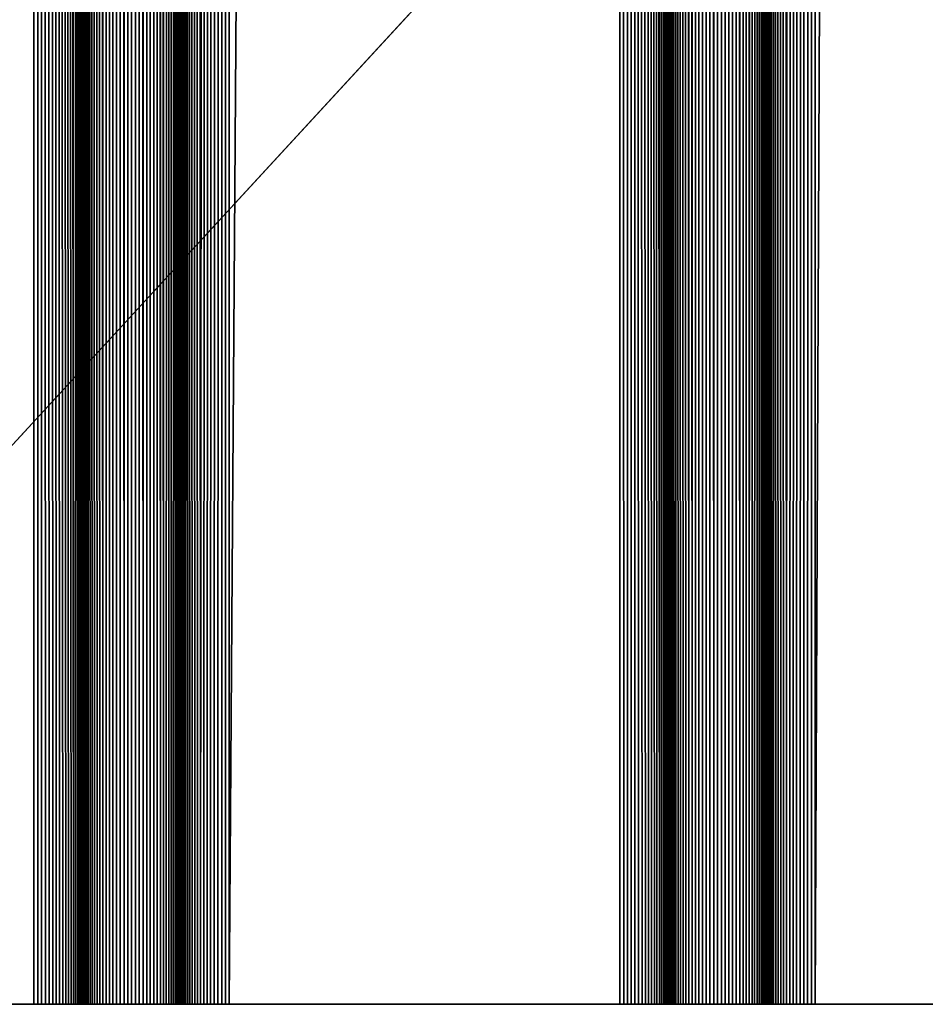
# Model space of a CAD drawing. Extents: x -302 to 302, y -900 to 900.
# Tile 2 of 256: x -293 to -280, y -900 to -885. Entities that reach past the tile are written whole.
import ezdxf

# ---------------------------------------------------------------- set-up
doc = ezdxf.new("R2010")
doc.units = 0
doc.header["$LTSCALE"] = 81.481481
for name, color, linetype in [('363', 7, 'CONTINUOUS'), ('455', 7, 'CONTINUOUS'), ('456', 7, 'CONTINUOUS'), ('457', 7, 'CONTINUOUS'), ('458', 7, 'CONTINUOUS'), ('459', 7, 'CONTINUOUS'), ('460', 7, 'CONTINUOUS'), ('461', 7, 'CONTINUOUS'), ('462', 7, 'CONTINUOUS'), ('463', 7, 'CONTINUOUS'), ('464', 7, 'CONTINUOUS'), ('465', 7, 'CONTINUOUS'), ('466', 7, 'CONTINUOUS'), ('467', 7, 'CONTINUOUS'), ('475', 7, 'CONTINUOUS')]:
    doc.layers.add(name, color=color, linetype=linetype)

msp = doc.modelspace()

# ---------------------------------------------------------------- linework, layer by layer
at = {"layer": '363', "color": 7, "linetype": 'CONTINUOUS'}
for points in [[(-301.5, -900), (-301.5, 900), (-283.085, -880), (-301.5, -900)], [(-151.5, -900), (-301.5, -900), (-283.085, -880), (-151.5, -900)], [(-257, -883), (-151.5, -900), (-283.085, -880), (-257, -883)]]:
    msp.add_3dface(points, dxfattribs=at)
at = {"layer": '455', "color": 7, "linetype": 'CONTINUOUS'}
for points in [[(-281.25, -900, 1.9), (-277.25, -900, 1.9), (-277.25, 0, 1.9), (-281.25, -900, 1.9)], [(-281.25, -900, 1.9), (-277.25, 0, 1.9), (-281.25, 0, 1.9), (-281.25, -900, 1.9)]]:
    msp.add_3dface(points, dxfattribs=at)
at = {"layer": '456', "color": 7, "linetype": 'CONTINUOUS'}
for points in [[(-282, -900, 2.65), (-281.998, -900, 2.591), (-282, 0, 2.65), (-282, -900, 2.65)], [(-281.991, -900, 2.533), (-281.979, -900, 2.475), (-282, 0, 2.65), (-281.991, -900, 2.533)], [(-281.998, -900, 2.591), (-281.991, -900, 2.533), (-282, 0, 2.65), (-281.998, -900, 2.591)], [(-281.979, -900, 2.475), (-281.963, -900, 2.418), (-282, 0, 2.65), (-281.979, -900, 2.475)], [(-281.963, -900, 2.418), (-281.943, -900, 2.363), (-282, 0, 2.65), (-281.963, -900, 2.418)], [(-281.943, -900, 2.363), (-281.918, -900, 2.31), (-282, 0, 2.65), (-281.943, -900, 2.363)], [(-281.918, -900, 2.31), (-281.889, -900, 2.258), (-282, 0, 2.65), (-281.918, -900, 2.31)], [(-281.889, -900, 2.258), (-281.857, -900, 2.209), (-282, 0, 2.65), (-281.889, -900, 2.258)], [(-281.857, -900, 2.209), (-281.82, -900, 2.163), (-282, 0, 2.65), (-281.857, -900, 2.209)], [(-281.82, -900, 2.163), (-281.78, -900, 2.12), (-282, 0, 2.65), (-281.82, -900, 2.163)], [(-281.78, -900, 2.12), (-281.737, -900, 2.08), (-282, 0, 2.65), (-281.78, -900, 2.12)], [(-281.737, -900, 2.08), (-281.691, -900, 2.043), (-282, 0, 2.65), (-281.737, -900, 2.08)], [(-281.691, -900, 2.043), (-281.25, 0, 1.9), (-282, 0, 2.65), (-281.691, -900, 2.043)], [(-281.642, -900, 2.011), (-281.25, 0, 1.9), (-281.691, -900, 2.043), (-281.642, -900, 2.011)], [(-281.59, -900, 1.982), (-281.25, 0, 1.9), (-281.642, -900, 2.011), (-281.59, -900, 1.982)], [(-281.537, -900, 1.957), (-281.25, 0, 1.9), (-281.59, -900, 1.982), (-281.537, -900, 1.957)], [(-281.482, -900, 1.937), (-281.25, 0, 1.9), (-281.537, -900, 1.957), (-281.482, -900, 1.937)], [(-281.425, -900, 1.921), (-281.25, 0, 1.9), (-281.482, -900, 1.937), (-281.425, -900, 1.921)], [(-281.367, -900, 1.909), (-281.25, 0, 1.9), (-281.425, -900, 1.921), (-281.367, -900, 1.909)], [(-281.309, -900, 1.902), (-281.25, 0, 1.9), (-281.367, -900, 1.909), (-281.309, -900, 1.902)], [(-281.25, -900, 1.9), (-281.25, 0, 1.9), (-281.309, -900, 1.902), (-281.25, -900, 1.9)]]:
    msp.add_3dface(points, dxfattribs=at)
at = {"layer": '457', "color": 7, "linetype": 'CONTINUOUS'}
for points in [[(-282, -900, 6.15), (-282, -900, 2.65), (-282, 0, 2.65), (-282, -900, 6.15)], [(-282, -900, 6.15), (-282, 0, 2.65), (-282, 0, 6.15), (-282, -900, 6.15)]]:
    msp.add_3dface(points, dxfattribs=at)
at = {"layer": '458', "color": 7, "linetype": 'CONTINUOUS'}
for points in [[(-283.237, 900, 6.72), (-283.5, 0, 6.15), (-283.191, -900, 6.757), (-283.237, 900, 6.72)], [(-283.191, -900, 6.757), (-283.191, 900, 6.757), (-283.237, 900, 6.72), (-283.191, -900, 6.757)], [(-283.191, -900, 6.757), (-283.142, -900, 6.789), (-283.191, 900, 6.757), (-283.191, -900, 6.757)], [(-283.142, -900, 6.789), (-283.142, 900, 6.789), (-283.191, 900, 6.757), (-283.142, -900, 6.789)], [(-283.142, -900, 6.789), (-283.09, -900, 6.818), (-283.142, 900, 6.789), (-283.142, -900, 6.789)], [(-283.09, -900, 6.818), (-283.09, 900, 6.818), (-283.142, 900, 6.789), (-283.09, -900, 6.818)], [(-283.09, -900, 6.818), (-283.037, -900, 6.843), (-283.09, 900, 6.818), (-283.09, -900, 6.818)], [(-283.037, -900, 6.843), (-283.037, 900, 6.843), (-283.09, 900, 6.818), (-283.037, -900, 6.843)], [(-283.037, -900, 6.843), (-282.982, -900, 6.863), (-283.037, 900, 6.843), (-283.037, -900, 6.843)], [(-282.982, -900, 6.863), (-282.982, 900, 6.863), (-283.037, 900, 6.843), (-282.982, -900, 6.863)], [(-282.982, -900, 6.863), (-282.925, -900, 6.879), (-282.982, 900, 6.863), (-282.982, -900, 6.863)], [(-282.925, -900, 6.879), (-282.925, 900, 6.879), (-282.982, 900, 6.863), (-282.925, -900, 6.879)], [(-282.925, -900, 6.879), (-282.867, -900, 6.891), (-282.925, 900, 6.879), (-282.925, -900, 6.879)], [(-282.867, -900, 6.891), (-282.867, 900, 6.891), (-282.925, 900, 6.879), (-282.867, -900, 6.891)], [(-282.867, -900, 6.891), (-282.809, -900, 6.898), (-282.867, 900, 6.891), (-282.867, -900, 6.891)], [(-282.809, -900, 6.898), (-282.809, 900, 6.898), (-282.867, 900, 6.891), (-282.809, -900, 6.898)], [(-282.809, -900, 6.898), (-282.75, -900, 6.9), (-282.809, 900, 6.898), (-282.809, -900, 6.898)], [(-282.75, -900, 6.9), (-282.75, 900, 6.9), (-282.809, 900, 6.898), (-282.75, -900, 6.9)], [(-282.75, -900, 6.9), (-282.691, -900, 6.898), (-282.75, 900, 6.9), (-282.75, -900, 6.9)], [(-282.691, -900, 6.898), (-282.691, 900, 6.898), (-282.75, 900, 6.9), (-282.691, -900, 6.898)], [(-282.691, -900, 6.898), (-282.633, -900, 6.891), (-282.691, 900, 6.898), (-282.691, -900, 6.898)], [(-282.633, -900, 6.891), (-282.633, 900, 6.891), (-282.691, 900, 6.898), (-282.633, -900, 6.891)], [(-282.633, -900, 6.891), (-282.575, -900, 6.879), (-282.633, 900, 6.891), (-282.633, -900, 6.891)], [(-282.575, -900, 6.879), (-282.575, 900, 6.879), (-282.633, 900, 6.891), (-282.575, -900, 6.879)], [(-282.575, -900, 6.879), (-282.518, -900, 6.863), (-282.575, 900, 6.879), (-282.575, -900, 6.879)], [(-282.518, -900, 6.863), (-282.518, 900, 6.863), (-282.575, 900, 6.879), (-282.518, -900, 6.863)], [(-282.518, -900, 6.863), (-282.463, -900, 6.843), (-282.518, 900, 6.863), (-282.518, -900, 6.863)], [(-282.463, -900, 6.843), (-282.463, 900, 6.843), (-282.518, 900, 6.863), (-282.463, -900, 6.843)], [(-282.463, -900, 6.843), (-282.41, -900, 6.818), (-282.463, 900, 6.843), (-282.463, -900, 6.843)], [(-282.41, -900, 6.818), (-282.41, 900, 6.818), (-282.463, 900, 6.843), (-282.41, -900, 6.818)], [(-282.41, -900, 6.818), (-282.358, -900, 6.789), (-282.41, 900, 6.818), (-282.41, -900, 6.818)], [(-282.358, -900, 6.789), (-282.358, 900, 6.789), (-282.41, 900, 6.818), (-282.358, -900, 6.789)], [(-282.358, -900, 6.789), (-282.309, -900, 6.757), (-282.358, 900, 6.789), (-282.358, -900, 6.789)], [(-282.309, -900, 6.757), (-282.309, 900, 6.757), (-282.358, 900, 6.789), (-282.309, -900, 6.757)], [(-282.309, -900, 6.757), (-282.263, -900, 6.72), (-282.309, 900, 6.757), (-282.309, -900, 6.757)], [(-282.263, -900, 6.72), (-282, 0, 6.15), (-282.309, 900, 6.757), (-282.263, -900, 6.72)], [(-283.5, -900, 6.15), (-283.498, -900, 6.209), (-283.5, 0, 6.15), (-283.5, -900, 6.15)], [(-283.491, -900, 6.267), (-283.479, -900, 6.325), (-283.5, 0, 6.15), (-283.491, -900, 6.267)], [(-283.498, -900, 6.209), (-283.491, -900, 6.267), (-283.5, 0, 6.15), (-283.498, -900, 6.209)], [(-283.479, -900, 6.325), (-283.463, -900, 6.382), (-283.5, 0, 6.15), (-283.479, -900, 6.325)], [(-283.463, -900, 6.382), (-283.443, -900, 6.437), (-283.5, 0, 6.15), (-283.463, -900, 6.382)], [(-283.443, -900, 6.437), (-283.418, -900, 6.49), (-283.5, 0, 6.15), (-283.443, -900, 6.437)], [(-283.418, -900, 6.49), (-283.389, -900, 6.542), (-283.5, 0, 6.15), (-283.418, -900, 6.49)], [(-283.389, -900, 6.542), (-283.357, -900, 6.591), (-283.5, 0, 6.15), (-283.389, -900, 6.542)], [(-283.357, -900, 6.591), (-283.32, -900, 6.637), (-283.5, 0, 6.15), (-283.357, -900, 6.591)], [(-283.32, -900, 6.637), (-283.28, -900, 6.68), (-283.5, 0, 6.15), (-283.32, -900, 6.637)], [(-283.28, -900, 6.68), (-283.237, -900, 6.72), (-283.5, 0, 6.15), (-283.28, -900, 6.68)], [(-283.237, -900, 6.72), (-283.191, -900, 6.757), (-283.5, 0, 6.15), (-283.237, -900, 6.72)], [(-282.22, -900, 6.68), (-282, 0, 6.15), (-282.263, -900, 6.72), (-282.22, -900, 6.68)], [(-282.18, -900, 6.637), (-282, 0, 6.15), (-282.22, -900, 6.68), (-282.18, -900, 6.637)], [(-282.143, -900, 6.591), (-282, 0, 6.15), (-282.18, -900, 6.637), (-282.143, -900, 6.591)], [(-282.111, -900, 6.542), (-282, 0, 6.15), (-282.143, -900, 6.591), (-282.111, -900, 6.542)], [(-282.082, -900, 6.49), (-282, 0, 6.15), (-282.111, -900, 6.542), (-282.082, -900, 6.49)], [(-282.057, -900, 6.437), (-282, 0, 6.15), (-282.082, -900, 6.49), (-282.057, -900, 6.437)], [(-282.037, -900, 6.382), (-282, 0, 6.15), (-282.057, -900, 6.437), (-282.037, -900, 6.382)], [(-282.021, -900, 6.325), (-282, 0, 6.15), (-282.037, -900, 6.382), (-282.021, -900, 6.325)], [(-282.009, -900, 6.267), (-282, 0, 6.15), (-282.021, -900, 6.325), (-282.009, -900, 6.267)], [(-282.002, -900, 6.209), (-282, 0, 6.15), (-282.009, -900, 6.267), (-282.002, -900, 6.209)], [(-282, -900, 6.15), (-282, 0, 6.15), (-282.002, -900, 6.209), (-282, -900, 6.15)]]:
    msp.add_3dface(points, dxfattribs=at)
at = {"layer": '459', "color": 7, "linetype": 'CONTINUOUS'}
for points in [[(-283.5, -900, 2.65), (-283.5, -900, 6.15), (-283.5, 0, 6.15), (-283.5, -900, 2.65)], [(-283.5, -900, 2.65), (-283.5, 0, 6.15), (-283.5, 0, 2.65), (-283.5, -900, 2.65)]]:
    msp.add_3dface(points, dxfattribs=at)
at = {"layer": '460', "color": 7, "linetype": 'CONTINUOUS'}
for points in [[(-284.25, -900, 1.9), (-284.191, -900, 1.902), (-284.25, 0, 1.9), (-284.25, -900, 1.9)], [(-284.133, -900, 1.909), (-284.075, -900, 1.921), (-284.25, 0, 1.9), (-284.133, -900, 1.909)], [(-284.191, -900, 1.902), (-284.133, -900, 1.909), (-284.25, 0, 1.9), (-284.191, -900, 1.902)], [(-284.075, -900, 1.921), (-284.018, -900, 1.937), (-284.25, 0, 1.9), (-284.075, -900, 1.921)], [(-284.018, -900, 1.937), (-283.963, -900, 1.957), (-284.25, 0, 1.9), (-284.018, -900, 1.937)], [(-283.963, -900, 1.957), (-283.91, -900, 1.982), (-284.25, 0, 1.9), (-283.963, -900, 1.957)], [(-283.91, -900, 1.982), (-283.858, -900, 2.011), (-284.25, 0, 1.9), (-283.91, -900, 1.982)], [(-283.858, -900, 2.011), (-283.809, -900, 2.043), (-284.25, 0, 1.9), (-283.858, -900, 2.011)], [(-283.809, -900, 2.043), (-283.763, -900, 2.08), (-284.25, 0, 1.9), (-283.809, -900, 2.043)], [(-283.763, -900, 2.08), (-283.72, -900, 2.12), (-284.25, 0, 1.9), (-283.763, -900, 2.08)], [(-283.72, -900, 2.12), (-283.68, -900, 2.163), (-284.25, 0, 1.9), (-283.72, -900, 2.12)], [(-283.68, -900, 2.163), (-283.643, -900, 2.209), (-284.25, 0, 1.9), (-283.68, -900, 2.163)], [(-283.643, -900, 2.209), (-283.5, 0, 2.65), (-284.25, 0, 1.9), (-283.643, -900, 2.209)], [(-283.611, -900, 2.258), (-283.5, 0, 2.65), (-283.643, -900, 2.209), (-283.611, -900, 2.258)], [(-283.582, -900, 2.31), (-283.5, 0, 2.65), (-283.611, -900, 2.258), (-283.582, -900, 2.31)], [(-283.557, -900, 2.363), (-283.5, 0, 2.65), (-283.582, -900, 2.31), (-283.557, -900, 2.363)], [(-283.537, -900, 2.418), (-283.5, 0, 2.65), (-283.557, -900, 2.363), (-283.537, -900, 2.418)], [(-283.521, -900, 2.475), (-283.5, 0, 2.65), (-283.537, -900, 2.418), (-283.521, -900, 2.475)], [(-283.509, -900, 2.533), (-283.5, 0, 2.65), (-283.521, -900, 2.475), (-283.509, -900, 2.533)], [(-283.502, -900, 2.591), (-283.5, 0, 2.65), (-283.509, -900, 2.533), (-283.502, -900, 2.591)], [(-283.5, -900, 2.65), (-283.5, 0, 2.65), (-283.502, -900, 2.591), (-283.5, -900, 2.65)]]:
    msp.add_3dface(points, dxfattribs=at)
at = {"layer": '461', "color": 7, "linetype": 'CONTINUOUS'}
for points in [[(-290.25, -900, 1.9), (-284.25, -900, 1.9), (-284.25, 0, 1.9), (-290.25, -900, 1.9)], [(-290.25, -900, 1.9), (-284.25, 0, 1.9), (-290.25, 0, 1.9), (-290.25, -900, 1.9)]]:
    msp.add_3dface(points, dxfattribs=at)
at = {"layer": '462', "color": 7, "linetype": 'CONTINUOUS'}
for points in [[(-291, -900, 2.65), (-290.998, -900, 2.591), (-291, 0, 2.65), (-291, -900, 2.65)], [(-290.991, -900, 2.533), (-290.979, -900, 2.475), (-291, 0, 2.65), (-290.991, -900, 2.533)], [(-290.998, -900, 2.591), (-290.991, -900, 2.533), (-291, 0, 2.65), (-290.998, -900, 2.591)], [(-290.979, -900, 2.475), (-290.963, -900, 2.418), (-291, 0, 2.65), (-290.979, -900, 2.475)], [(-290.963, -900, 2.418), (-290.943, -900, 2.363), (-291, 0, 2.65), (-290.963, -900, 2.418)], [(-290.943, -900, 2.363), (-290.918, -900, 2.31), (-291, 0, 2.65), (-290.943, -900, 2.363)], [(-290.918, -900, 2.31), (-290.889, -900, 2.258), (-291, 0, 2.65), (-290.918, -900, 2.31)], [(-290.889, -900, 2.258), (-290.857, -900, 2.209), (-291, 0, 2.65), (-290.889, -900, 2.258)], [(-290.857, -900, 2.209), (-290.82, -900, 2.163), (-291, 0, 2.65), (-290.857, -900, 2.209)], [(-290.82, -900, 2.163), (-290.78, -900, 2.12), (-291, 0, 2.65), (-290.82, -900, 2.163)], [(-290.78, -900, 2.12), (-290.737, -900, 2.08), (-291, 0, 2.65), (-290.78, -900, 2.12)], [(-290.737, -900, 2.08), (-290.691, -900, 2.043), (-291, 0, 2.65), (-290.737, -900, 2.08)], [(-290.691, -900, 2.043), (-290.25, 0, 1.9), (-291, 0, 2.65), (-290.691, -900, 2.043)], [(-290.642, -900, 2.011), (-290.25, 0, 1.9), (-290.691, -900, 2.043), (-290.642, -900, 2.011)], [(-290.59, -900, 1.982), (-290.25, 0, 1.9), (-290.642, -900, 2.011), (-290.59, -900, 1.982)], [(-290.537, -900, 1.957), (-290.25, 0, 1.9), (-290.59, -900, 1.982), (-290.537, -900, 1.957)], [(-290.482, -900, 1.937), (-290.25, 0, 1.9), (-290.537, -900, 1.957), (-290.482, -900, 1.937)], [(-290.425, -900, 1.921), (-290.25, 0, 1.9), (-290.482, -900, 1.937), (-290.425, -900, 1.921)], [(-290.367, -900, 1.909), (-290.25, 0, 1.9), (-290.425, -900, 1.921), (-290.367, -900, 1.909)], [(-290.309, -900, 1.902), (-290.25, 0, 1.9), (-290.367, -900, 1.909), (-290.309, -900, 1.902)], [(-290.25, -900, 1.9), (-290.25, 0, 1.9), (-290.309, -900, 1.902), (-290.25, -900, 1.9)]]:
    msp.add_3dface(points, dxfattribs=at)
at = {"layer": '463', "color": 7, "linetype": 'CONTINUOUS'}
for points in [[(-291, -900, 6.15), (-291, -900, 2.65), (-291, 0, 2.65), (-291, -900, 6.15)], [(-291, -900, 6.15), (-291, 0, 2.65), (-291, 0, 6.15), (-291, -900, 6.15)]]:
    msp.add_3dface(points, dxfattribs=at)
at = {"layer": '464', "color": 7, "linetype": 'CONTINUOUS'}
for points in [[(-292.237, 900, 6.72), (-292.5, 0, 6.15), (-292.191, -900, 6.757), (-292.237, 900, 6.72)], [(-292.191, -900, 6.757), (-292.191, 900, 6.757), (-292.237, 900, 6.72), (-292.191, -900, 6.757)], [(-292.191, -900, 6.757), (-292.142, -900, 6.789), (-292.191, 900, 6.757), (-292.191, -900, 6.757)], [(-292.142, -900, 6.789), (-292.142, 900, 6.789), (-292.191, 900, 6.757), (-292.142, -900, 6.789)], [(-292.142, -900, 6.789), (-292.09, -900, 6.818), (-292.142, 900, 6.789), (-292.142, -900, 6.789)], [(-292.09, -900, 6.818), (-292.09, 900, 6.818), (-292.142, 900, 6.789), (-292.09, -900, 6.818)], [(-292.09, -900, 6.818), (-292.037, -900, 6.843), (-292.09, 900, 6.818), (-292.09, -900, 6.818)], [(-292.037, -900, 6.843), (-292.037, 900, 6.843), (-292.09, 900, 6.818), (-292.037, -900, 6.843)], [(-292.037, -900, 6.843), (-291.982, -900, 6.863), (-292.037, 900, 6.843), (-292.037, -900, 6.843)], [(-291.982, -900, 6.863), (-291.982, 900, 6.863), (-292.037, 900, 6.843), (-291.982, -900, 6.863)], [(-291.982, -900, 6.863), (-291.925, -900, 6.879), (-291.982, 900, 6.863), (-291.982, -900, 6.863)], [(-291.925, -900, 6.879), (-291.925, 900, 6.879), (-291.982, 900, 6.863), (-291.925, -900, 6.879)], [(-291.925, -900, 6.879), (-291.867, -900, 6.891), (-291.925, 900, 6.879), (-291.925, -900, 6.879)], [(-291.867, -900, 6.891), (-291.867, 900, 6.891), (-291.925, 900, 6.879), (-291.867, -900, 6.891)], [(-291.867, -900, 6.891), (-291.809, -900, 6.898), (-291.867, 900, 6.891), (-291.867, -900, 6.891)], [(-291.809, -900, 6.898), (-291.809, 900, 6.898), (-291.867, 900, 6.891), (-291.809, -900, 6.898)], [(-291.809, -900, 6.898), (-291.75, -900, 6.9), (-291.809, 900, 6.898), (-291.809, -900, 6.898)], [(-291.75, -900, 6.9), (-291.75, 900, 6.9), (-291.809, 900, 6.898), (-291.75, -900, 6.9)], [(-291.75, -900, 6.9), (-291.691, -900, 6.898), (-291.75, 900, 6.9), (-291.75, -900, 6.9)], [(-291.691, -900, 6.898), (-291.691, 900, 6.898), (-291.75, 900, 6.9), (-291.691, -900, 6.898)], [(-291.691, -900, 6.898), (-291.633, -900, 6.891), (-291.691, 900, 6.898), (-291.691, -900, 6.898)], [(-291.633, -900, 6.891), (-291.633, 900, 6.891), (-291.691, 900, 6.898), (-291.633, -900, 6.891)], [(-291.633, -900, 6.891), (-291.575, -900, 6.879), (-291.633, 900, 6.891), (-291.633, -900, 6.891)], [(-291.575, -900, 6.879), (-291.575, 900, 6.879), (-291.633, 900, 6.891), (-291.575, -900, 6.879)], [(-291.575, -900, 6.879), (-291.518, -900, 6.863), (-291.575, 900, 6.879), (-291.575, -900, 6.879)], [(-291.518, -900, 6.863), (-291.518, 900, 6.863), (-291.575, 900, 6.879), (-291.518, -900, 6.863)], [(-291.518, -900, 6.863), (-291.463, -900, 6.843), (-291.518, 900, 6.863), (-291.518, -900, 6.863)], [(-291.463, -900, 6.843), (-291.463, 900, 6.843), (-291.518, 900, 6.863), (-291.463, -900, 6.843)], [(-291.463, -900, 6.843), (-291.41, -900, 6.818), (-291.463, 900, 6.843), (-291.463, -900, 6.843)], [(-291.41, -900, 6.818), (-291.41, 900, 6.818), (-291.463, 900, 6.843), (-291.41, -900, 6.818)], [(-291.41, -900, 6.818), (-291.358, -900, 6.789), (-291.41, 900, 6.818), (-291.41, -900, 6.818)], [(-291.358, -900, 6.789), (-291.358, 900, 6.789), (-291.41, 900, 6.818), (-291.358, -900, 6.789)], [(-291.358, -900, 6.789), (-291.309, -900, 6.757), (-291.358, 900, 6.789), (-291.358, -900, 6.789)], [(-291.309, -900, 6.757), (-291.309, 900, 6.757), (-291.358, 900, 6.789), (-291.309, -900, 6.757)], [(-291.309, -900, 6.757), (-291.263, -900, 6.72), (-291.309, 900, 6.757), (-291.309, -900, 6.757)], [(-291.263, -900, 6.72), (-291, 0, 6.15), (-291.309, 900, 6.757), (-291.263, -900, 6.72)], [(-292.5, -900, 6.15), (-292.498, -900, 6.209), (-292.5, 0, 6.15), (-292.5, -900, 6.15)], [(-292.491, -900, 6.267), (-292.479, -900, 6.325), (-292.5, 0, 6.15), (-292.491, -900, 6.267)], [(-292.498, -900, 6.209), (-292.491, -900, 6.267), (-292.5, 0, 6.15), (-292.498, -900, 6.209)], [(-292.479, -900, 6.325), (-292.463, -900, 6.382), (-292.5, 0, 6.15), (-292.479, -900, 6.325)], [(-292.463, -900, 6.382), (-292.443, -900, 6.437), (-292.5, 0, 6.15), (-292.463, -900, 6.382)], [(-292.443, -900, 6.437), (-292.418, -900, 6.49), (-292.5, 0, 6.15), (-292.443, -900, 6.437)], [(-292.418, -900, 6.49), (-292.389, -900, 6.542), (-292.5, 0, 6.15), (-292.418, -900, 6.49)], [(-292.389, -900, 6.542), (-292.357, -900, 6.591), (-292.5, 0, 6.15), (-292.389, -900, 6.542)], [(-292.357, -900, 6.591), (-292.32, -900, 6.637), (-292.5, 0, 6.15), (-292.357, -900, 6.591)], [(-292.32, -900, 6.637), (-292.28, -900, 6.68), (-292.5, 0, 6.15), (-292.32, -900, 6.637)], [(-292.28, -900, 6.68), (-292.237, -900, 6.72), (-292.5, 0, 6.15), (-292.28, -900, 6.68)], [(-292.237, -900, 6.72), (-292.191, -900, 6.757), (-292.5, 0, 6.15), (-292.237, -900, 6.72)], [(-291.22, -900, 6.68), (-291, 0, 6.15), (-291.263, -900, 6.72), (-291.22, -900, 6.68)], [(-291.18, -900, 6.637), (-291, 0, 6.15), (-291.22, -900, 6.68), (-291.18, -900, 6.637)], [(-291.143, -900, 6.591), (-291, 0, 6.15), (-291.18, -900, 6.637), (-291.143, -900, 6.591)], [(-291.111, -900, 6.542), (-291, 0, 6.15), (-291.143, -900, 6.591), (-291.111, -900, 6.542)], [(-291.082, -900, 6.49), (-291, 0, 6.15), (-291.111, -900, 6.542), (-291.082, -900, 6.49)], [(-291.057, -900, 6.437), (-291, 0, 6.15), (-291.082, -900, 6.49), (-291.057, -900, 6.437)], [(-291.037, -900, 6.382), (-291, 0, 6.15), (-291.057, -900, 6.437), (-291.037, -900, 6.382)], [(-291.021, -900, 6.325), (-291, 0, 6.15), (-291.037, -900, 6.382), (-291.021, -900, 6.325)], [(-291.009, -900, 6.267), (-291, 0, 6.15), (-291.021, -900, 6.325), (-291.009, -900, 6.267)], [(-291.002, -900, 6.209), (-291, 0, 6.15), (-291.009, -900, 6.267), (-291.002, -900, 6.209)], [(-291, -900, 6.15), (-291, 0, 6.15), (-291.002, -900, 6.209), (-291, -900, 6.15)]]:
    msp.add_3dface(points, dxfattribs=at)
at = {"layer": '465', "color": 7, "linetype": 'CONTINUOUS'}
for points in [[(-292.5, -900, 2.65), (-292.5, -900, 6.15), (-292.5, 0, 6.15), (-292.5, -900, 2.65)], [(-292.5, -900, 2.65), (-292.5, 0, 6.15), (-292.5, 0, 2.65), (-292.5, -900, 2.65)]]:
    msp.add_3dface(points, dxfattribs=at)
at = {"layer": '466', "color": 7, "linetype": 'CONTINUOUS'}
for points in [[(-293.25, -900, 1.9), (-293.191, -900, 1.902), (-293.25, 0, 1.9), (-293.25, -900, 1.9)], [(-293.133, -900, 1.909), (-293.075, -900, 1.921), (-293.25, 0, 1.9), (-293.133, -900, 1.909)], [(-293.191, -900, 1.902), (-293.133, -900, 1.909), (-293.25, 0, 1.9), (-293.191, -900, 1.902)], [(-293.075, -900, 1.921), (-293.018, -900, 1.937), (-293.25, 0, 1.9), (-293.075, -900, 1.921)], [(-293.018, -900, 1.937), (-292.963, -900, 1.957), (-293.25, 0, 1.9), (-293.018, -900, 1.937)], [(-292.963, -900, 1.957), (-292.91, -900, 1.982), (-293.25, 0, 1.9), (-292.963, -900, 1.957)], [(-292.91, -900, 1.982), (-292.858, -900, 2.011), (-293.25, 0, 1.9), (-292.91, -900, 1.982)], [(-292.858, -900, 2.011), (-292.809, -900, 2.043), (-293.25, 0, 1.9), (-292.858, -900, 2.011)], [(-292.809, -900, 2.043), (-292.763, -900, 2.08), (-293.25, 0, 1.9), (-292.809, -900, 2.043)], [(-292.763, -900, 2.08), (-292.72, -900, 2.12), (-293.25, 0, 1.9), (-292.763, -900, 2.08)], [(-292.72, -900, 2.12), (-292.68, -900, 2.163), (-293.25, 0, 1.9), (-292.72, -900, 2.12)], [(-292.68, -900, 2.163), (-292.643, -900, 2.209), (-293.25, 0, 1.9), (-292.68, -900, 2.163)], [(-292.643, -900, 2.209), (-292.5, 0, 2.65), (-293.25, 0, 1.9), (-292.643, -900, 2.209)], [(-292.611, -900, 2.258), (-292.5, 0, 2.65), (-292.643, -900, 2.209), (-292.611, -900, 2.258)], [(-292.582, -900, 2.31), (-292.5, 0, 2.65), (-292.611, -900, 2.258), (-292.582, -900, 2.31)], [(-292.557, -900, 2.363), (-292.5, 0, 2.65), (-292.582, -900, 2.31), (-292.557, -900, 2.363)], [(-292.537, -900, 2.418), (-292.5, 0, 2.65), (-292.557, -900, 2.363), (-292.537, -900, 2.418)], [(-292.521, -900, 2.475), (-292.5, 0, 2.65), (-292.537, -900, 2.418), (-292.521, -900, 2.475)], [(-292.509, -900, 2.533), (-292.5, 0, 2.65), (-292.521, -900, 2.475), (-292.509, -900, 2.533)], [(-292.502, -900, 2.591), (-292.5, 0, 2.65), (-292.509, -900, 2.533), (-292.502, -900, 2.591)], [(-292.5, -900, 2.65), (-292.5, 0, 2.65), (-292.502, -900, 2.591), (-292.5, -900, 2.65)]]:
    msp.add_3dface(points, dxfattribs=at)
at = {"layer": '467', "color": 7, "linetype": 'CONTINUOUS'}
for points in [[(-297.25, -900, 1.9), (-293.25, -900, 1.9), (-293.25, 0, 1.9), (-297.25, -900, 1.9)], [(-297.25, -900, 1.9), (-293.25, 0, 1.9), (-297.25, 0, 1.9), (-297.25, -900, 1.9)]]:
    msp.add_3dface(points, dxfattribs=at)
at = {"layer": '475', "color": 7, "linetype": 'CONTINUOUS'}
for points in [[(-301.5, -900, 1.9), (-301.5, -900), (-151.5, -900), (-301.5, -900, 1.9)], [(-300.25, -900, 1.9), (-301.5, -900, 1.9), (-151.5, -900), (-300.25, -900, 1.9)], [(-300.191, -900, 1.902), (-300.25, -900, 1.9), (-151.5, -900), (-300.191, -900, 1.902)], [(-300.133, -900, 1.909), (-300.191, -900, 1.902), (-151.5, -900), (-300.133, -900, 1.909)], [(-300.075, -900, 1.921), (-300.133, -900, 1.909), (-151.5, -900), (-300.075, -900, 1.921)], [(-297.25, -900, 1.9), (-300.075, -900, 1.921), (-151.5, -900), (-297.25, -900, 1.9)], [(-293.25, -900, 1.9), (-297.25, -900, 1.9), (-151.5, -900), (-293.25, -900, 1.9)], [(-293.191, -900, 1.902), (-293.25, -900, 1.9), (-151.5, -900), (-293.191, -900, 1.902)], [(-293.133, -900, 1.909), (-293.191, -900, 1.902), (-151.5, -900), (-293.133, -900, 1.909)], [(-293.075, -900, 1.921), (-293.133, -900, 1.909), (-151.5, -900), (-293.075, -900, 1.921)], [(-151.5, -900), (-290.25, -900, 1.9), (-293.075, -900, 1.921), (-151.5, -900)], [(-293.018, -900, 1.937), (-293.075, -900, 1.921), (-290.25, -900, 1.9), (-293.018, -900, 1.937)], [(-292.963, -900, 1.957), (-293.018, -900, 1.937), (-290.25, -900, 1.9), (-292.963, -900, 1.957)], [(-292.91, -900, 1.982), (-292.963, -900, 1.957), (-290.25, -900, 1.9), (-292.91, -900, 1.982)], [(-292.858, -900, 2.011), (-292.91, -900, 1.982), (-290.309, -900, 1.902), (-292.858, -900, 2.011)], [(-290.309, -900, 1.902), (-292.91, -900, 1.982), (-290.25, -900, 1.9), (-290.309, -900, 1.902)], [(-292.809, -900, 2.043), (-292.858, -900, 2.011), (-290.309, -900, 1.902), (-292.809, -900, 2.043)], [(-292.763, -900, 2.08), (-292.809, -900, 2.043), (-290.309, -900, 1.902), (-292.763, -900, 2.08)], [(-292.72, -900, 2.12), (-292.763, -900, 2.08), (-290.309, -900, 1.902), (-292.72, -900, 2.12)], [(-292.68, -900, 2.163), (-292.72, -900, 2.12), (-290.309, -900, 1.902), (-292.68, -900, 2.163)], [(-292.643, -900, 2.209), (-292.68, -900, 2.163), (-290.367, -900, 1.909), (-292.643, -900, 2.209)], [(-290.367, -900, 1.909), (-292.68, -900, 2.163), (-290.309, -900, 1.902), (-290.367, -900, 1.909)], [(-292.611, -900, 2.258), (-292.643, -900, 2.209), (-290.367, -900, 1.909), (-292.611, -900, 2.258)], [(-292.582, -900, 2.31), (-292.611, -900, 2.258), (-290.367, -900, 1.909), (-292.582, -900, 2.31)], [(-292.557, -900, 2.363), (-292.582, -900, 2.31), (-290.425, -900, 1.921), (-292.557, -900, 2.363)], [(-290.425, -900, 1.921), (-292.582, -900, 2.31), (-290.367, -900, 1.909), (-290.425, -900, 1.921)], [(-292.537, -900, 2.418), (-292.557, -900, 2.363), (-290.425, -900, 1.921), (-292.537, -900, 2.418)], [(-292.521, -900, 2.475), (-292.537, -900, 2.418), (-290.425, -900, 1.921), (-292.521, -900, 2.475)], [(-292.509, -900, 2.533), (-292.521, -900, 2.475), (-290.482, -900, 1.937), (-292.509, -900, 2.533)], [(-290.482, -900, 1.937), (-292.521, -900, 2.475), (-290.425, -900, 1.921), (-290.482, -900, 1.937)], [(-292.502, -900, 2.591), (-292.509, -900, 2.533), (-290.482, -900, 1.937), (-292.502, -900, 2.591)], [(-292.5, -900, 2.65), (-292.502, -900, 2.591), (-290.482, -900, 1.937), (-292.5, -900, 2.65)], [(-292.5, -900, 6.15), (-292.5, -900, 2.65), (-290.943, -900, 2.363), (-292.5, -900, 6.15)], [(-290.943, -900, 2.363), (-292.5, -900, 2.65), (-290.918, -900, 2.31), (-290.943, -900, 2.363)], [(-290.918, -900, 2.31), (-292.5, -900, 2.65), (-290.889, -900, 2.258), (-290.918, -900, 2.31)], [(-290.889, -900, 2.258), (-292.5, -900, 2.65), (-290.857, -900, 2.209), (-290.889, -900, 2.258)], [(-290.857, -900, 2.209), (-292.5, -900, 2.65), (-290.82, -900, 2.163), (-290.857, -900, 2.209)], [(-290.82, -900, 2.163), (-292.5, -900, 2.65), (-290.78, -900, 2.12), (-290.82, -900, 2.163)], [(-290.78, -900, 2.12), (-292.5, -900, 2.65), (-290.737, -900, 2.08), (-290.78, -900, 2.12)], [(-290.737, -900, 2.08), (-292.5, -900, 2.65), (-290.691, -900, 2.043), (-290.737, -900, 2.08)], [(-290.691, -900, 2.043), (-292.5, -900, 2.65), (-290.642, -900, 2.011), (-290.691, -900, 2.043)], [(-290.642, -900, 2.011), (-292.5, -900, 2.65), (-290.59, -900, 1.982), (-290.642, -900, 2.011)], [(-290.59, -900, 1.982), (-292.5, -900, 2.65), (-290.537, -900, 1.957), (-290.59, -900, 1.982)], [(-290.537, -900, 1.957), (-292.5, -900, 2.65), (-290.482, -900, 1.937), (-290.537, -900, 1.957)], [(-292.498, -900, 6.209), (-292.5, -900, 6.15), (-290.943, -900, 2.363), (-292.498, -900, 6.209)], [(-292.491, -900, 6.267), (-292.498, -900, 6.209), (-290.943, -900, 2.363), (-292.491, -900, 6.267)], [(-292.479, -900, 6.325), (-292.491, -900, 6.267), (-290.943, -900, 2.363), (-292.479, -900, 6.325)], [(-292.463, -900, 6.382), (-292.479, -900, 6.325), (-290.943, -900, 2.363), (-292.463, -900, 6.382)], [(-292.443, -900, 6.437), (-292.463, -900, 6.382), (-290.963, -900, 2.418), (-292.443, -900, 6.437)], [(-290.963, -900, 2.418), (-292.463, -900, 6.382), (-290.943, -900, 2.363), (-290.963, -900, 2.418)], [(-292.418, -900, 6.49), (-292.443, -900, 6.437), (-290.963, -900, 2.418), (-292.418, -900, 6.49)], [(-292.389, -900, 6.542), (-292.418, -900, 6.49), (-290.963, -900, 2.418), (-292.389, -900, 6.542)], [(-292.357, -900, 6.591), (-292.389, -900, 6.542), (-290.963, -900, 2.418), (-292.357, -900, 6.591)], [(-292.32, -900, 6.637), (-292.357, -900, 6.591), (-290.963, -900, 2.418), (-292.32, -900, 6.637)], [(-292.28, -900, 6.68), (-292.32, -900, 6.637), (-290.963, -900, 2.418), (-292.28, -900, 6.68)], [(-292.237, -900, 6.72), (-292.28, -900, 6.68), (-290.963, -900, 2.418), (-292.237, -900, 6.72)], [(-290.963, -900, 2.418), (-290.979, -900, 2.475), (-292.237, -900, 6.72), (-290.963, -900, 2.418)], [(-292.191, -900, 6.757), (-292.237, -900, 6.72), (-290.979, -900, 2.475), (-292.191, -900, 6.757)], [(-292.142, -900, 6.789), (-292.191, -900, 6.757), (-290.979, -900, 2.475), (-292.142, -900, 6.789)], [(-292.09, -900, 6.818), (-292.142, -900, 6.789), (-290.979, -900, 2.475), (-292.09, -900, 6.818)], [(-292.037, -900, 6.843), (-292.09, -900, 6.818), (-290.979, -900, 2.475), (-292.037, -900, 6.843)], [(-291.982, -900, 6.863), (-292.037, -900, 6.843), (-290.979, -900, 2.475), (-291.982, -900, 6.863)], [(-291.925, -900, 6.879), (-291.982, -900, 6.863), (-290.979, -900, 2.475), (-291.925, -900, 6.879)], [(-291.867, -900, 6.891), (-291.925, -900, 6.879), (-290.979, -900, 2.475), (-291.867, -900, 6.891)], [(-291.809, -900, 6.898), (-291.867, -900, 6.891), (-290.991, -900, 2.533), (-291.809, -900, 6.898)], [(-290.991, -900, 2.533), (-291.867, -900, 6.891), (-290.979, -900, 2.475), (-290.991, -900, 2.533)], [(-291.75, -900, 6.9), (-291.809, -900, 6.898), (-290.991, -900, 2.533), (-291.75, -900, 6.9)], [(-291.691, -900, 6.898), (-291.75, -900, 6.9), (-290.991, -900, 2.533), (-291.691, -900, 6.898)], [(-291.633, -900, 6.891), (-291.691, -900, 6.898), (-290.991, -900, 2.533), (-291.633, -900, 6.891)], [(-291.575, -900, 6.879), (-291.633, -900, 6.891), (-290.991, -900, 2.533), (-291.575, -900, 6.879)], [(-291.518, -900, 6.863), (-291.575, -900, 6.879), (-290.991, -900, 2.533), (-291.518, -900, 6.863)], [(-291.463, -900, 6.843), (-291.518, -900, 6.863), (-290.998, -900, 2.591), (-291.463, -900, 6.843)], [(-290.998, -900, 2.591), (-291.518, -900, 6.863), (-290.991, -900, 2.533), (-290.998, -900, 2.591)], [(-291.41, -900, 6.818), (-291.463, -900, 6.843), (-290.998, -900, 2.591), (-291.41, -900, 6.818)], [(-291.358, -900, 6.789), (-291.41, -900, 6.818), (-290.998, -900, 2.591), (-291.358, -900, 6.789)], [(-291.309, -900, 6.757), (-291.358, -900, 6.789), (-290.998, -900, 2.591), (-291.309, -900, 6.757)], [(-291.263, -900, 6.72), (-291.309, -900, 6.757), (-290.998, -900, 2.591), (-291.263, -900, 6.72)], [(-291.22, -900, 6.68), (-291.263, -900, 6.72), (-290.998, -900, 2.591), (-291.22, -900, 6.68)], [(-291.18, -900, 6.637), (-291.22, -900, 6.68), (-290.998, -900, 2.591), (-291.18, -900, 6.637)], [(-291.143, -900, 6.591), (-291.18, -900, 6.637), (-291, -900, 2.65), (-291.143, -900, 6.591)], [(-291, -900, 2.65), (-291.18, -900, 6.637), (-290.998, -900, 2.591), (-291, -900, 2.65)], [(-291.111, -900, 6.542), (-291.143, -900, 6.591), (-291, -900, 2.65), (-291.111, -900, 6.542)], [(-291.082, -900, 6.49), (-291.111, -900, 6.542), (-291, -900, 2.65), (-291.082, -900, 6.49)], [(-291.057, -900, 6.437), (-291.082, -900, 6.49), (-291, -900, 2.65), (-291.057, -900, 6.437)], [(-291.037, -900, 6.382), (-291.057, -900, 6.437), (-291, -900, 2.65), (-291.037, -900, 6.382)], [(-291.021, -900, 6.325), (-291.037, -900, 6.382), (-291, -900, 2.65), (-291.021, -900, 6.325)], [(-291.009, -900, 6.267), (-291.021, -900, 6.325), (-291, -900, 2.65), (-291.009, -900, 6.267)], [(-291.002, -900, 6.209), (-291.009, -900, 6.267), (-291, -900, 2.65), (-291.002, -900, 6.209)], [(-291, -900, 6.15), (-291.002, -900, 6.209), (-291, -900, 2.65), (-291, -900, 6.15)], [(-284.25, -900, 1.9), (-290.25, -900, 1.9), (-151.5, -900), (-284.25, -900, 1.9)], [(-284.191, -900, 1.902), (-284.25, -900, 1.9), (-151.5, -900), (-284.191, -900, 1.902)], [(-284.133, -900, 1.909), (-284.191, -900, 1.902), (-151.5, -900), (-284.133, -900, 1.909)], [(-284.075, -900, 1.921), (-284.133, -900, 1.909), (-151.5, -900), (-284.075, -900, 1.921)], [(-151.5, -900), (-281.25, -900, 1.9), (-284.075, -900, 1.921), (-151.5, -900)], [(-284.018, -900, 1.937), (-284.075, -900, 1.921), (-281.25, -900, 1.9), (-284.018, -900, 1.937)], [(-283.963, -900, 1.957), (-284.018, -900, 1.937), (-281.25, -900, 1.9), (-283.963, -900, 1.957)], [(-283.91, -900, 1.982), (-283.963, -900, 1.957), (-281.25, -900, 1.9), (-283.91, -900, 1.982)], [(-283.858, -900, 2.011), (-283.91, -900, 1.982), (-281.309, -900, 1.902), (-283.858, -900, 2.011)], [(-281.309, -900, 1.902), (-283.91, -900, 1.982), (-281.25, -900, 1.9), (-281.309, -900, 1.902)], [(-283.809, -900, 2.043), (-283.858, -900, 2.011), (-281.309, -900, 1.902), (-283.809, -900, 2.043)], [(-283.763, -900, 2.08), (-283.809, -900, 2.043), (-281.309, -900, 1.902), (-283.763, -900, 2.08)], [(-283.72, -900, 2.12), (-283.763, -900, 2.08), (-281.309, -900, 1.902), (-283.72, -900, 2.12)], [(-283.68, -900, 2.163), (-283.72, -900, 2.12), (-281.309, -900, 1.902), (-283.68, -900, 2.163)], [(-283.643, -900, 2.209), (-283.68, -900, 2.163), (-281.367, -900, 1.909), (-283.643, -900, 2.209)], [(-281.367, -900, 1.909), (-283.68, -900, 2.163), (-281.309, -900, 1.902), (-281.367, -900, 1.909)], [(-283.611, -900, 2.258), (-283.643, -900, 2.209), (-281.367, -900, 1.909), (-283.611, -900, 2.258)], [(-283.582, -900, 2.31), (-283.611, -900, 2.258), (-281.367, -900, 1.909), (-283.582, -900, 2.31)], [(-283.557, -900, 2.363), (-283.582, -900, 2.31), (-281.425, -900, 1.921), (-283.557, -900, 2.363)], [(-281.425, -900, 1.921), (-283.582, -900, 2.31), (-281.367, -900, 1.909), (-281.425, -900, 1.921)], [(-283.537, -900, 2.418), (-283.557, -900, 2.363), (-281.425, -900, 1.921), (-283.537, -900, 2.418)], [(-283.521, -900, 2.475), (-283.537, -900, 2.418), (-281.425, -900, 1.921), (-283.521, -900, 2.475)], [(-283.509, -900, 2.533), (-283.521, -900, 2.475), (-281.482, -900, 1.937), (-283.509, -900, 2.533)], [(-281.482, -900, 1.937), (-283.521, -900, 2.475), (-281.425, -900, 1.921), (-281.482, -900, 1.937)], [(-283.502, -900, 2.591), (-283.509, -900, 2.533), (-281.482, -900, 1.937), (-283.502, -900, 2.591)], [(-283.5, -900, 2.65), (-283.502, -900, 2.591), (-281.482, -900, 1.937), (-283.5, -900, 2.65)], [(-283.5, -900, 6.15), (-283.5, -900, 2.65), (-281.943, -900, 2.363), (-283.5, -900, 6.15)], [(-281.943, -900, 2.363), (-283.5, -900, 2.65), (-281.918, -900, 2.31), (-281.943, -900, 2.363)], [(-281.918, -900, 2.31), (-283.5, -900, 2.65), (-281.889, -900, 2.258), (-281.918, -900, 2.31)], [(-281.889, -900, 2.258), (-283.5, -900, 2.65), (-281.857, -900, 2.209), (-281.889, -900, 2.258)], [(-281.857, -900, 2.209), (-283.5, -900, 2.65), (-281.82, -900, 2.163), (-281.857, -900, 2.209)], [(-281.82, -900, 2.163), (-283.5, -900, 2.65), (-281.78, -900, 2.12), (-281.82, -900, 2.163)], [(-281.78, -900, 2.12), (-283.5, -900, 2.65), (-281.737, -900, 2.08), (-281.78, -900, 2.12)], [(-281.737, -900, 2.08), (-283.5, -900, 2.65), (-281.691, -900, 2.043), (-281.737, -900, 2.08)], [(-281.691, -900, 2.043), (-283.5, -900, 2.65), (-281.642, -900, 2.011), (-281.691, -900, 2.043)], [(-281.642, -900, 2.011), (-283.5, -900, 2.65), (-281.59, -900, 1.982), (-281.642, -900, 2.011)], [(-281.59, -900, 1.982), (-283.5, -900, 2.65), (-281.537, -900, 1.957), (-281.59, -900, 1.982)], [(-281.537, -900, 1.957), (-283.5, -900, 2.65), (-281.482, -900, 1.937), (-281.537, -900, 1.957)], [(-283.498, -900, 6.209), (-283.5, -900, 6.15), (-281.943, -900, 2.363), (-283.498, -900, 6.209)], [(-283.491, -900, 6.267), (-283.498, -900, 6.209), (-281.943, -900, 2.363), (-283.491, -900, 6.267)], [(-283.479, -900, 6.325), (-283.491, -900, 6.267), (-281.943, -900, 2.363), (-283.479, -900, 6.325)], [(-283.463, -900, 6.382), (-283.479, -900, 6.325), (-281.943, -900, 2.363), (-283.463, -900, 6.382)], [(-283.443, -900, 6.437), (-283.463, -900, 6.382), (-281.963, -900, 2.418), (-283.443, -900, 6.437)], [(-281.963, -900, 2.418), (-283.463, -900, 6.382), (-281.943, -900, 2.363), (-281.963, -900, 2.418)], [(-283.418, -900, 6.49), (-283.443, -900, 6.437), (-281.963, -900, 2.418), (-283.418, -900, 6.49)], [(-283.389, -900, 6.542), (-283.418, -900, 6.49), (-281.963, -900, 2.418), (-283.389, -900, 6.542)], [(-283.357, -900, 6.591), (-283.389, -900, 6.542), (-281.963, -900, 2.418), (-283.357, -900, 6.591)], [(-283.32, -900, 6.637), (-283.357, -900, 6.591), (-281.963, -900, 2.418), (-283.32, -900, 6.637)], [(-283.28, -900, 6.68), (-283.32, -900, 6.637), (-281.963, -900, 2.418), (-283.28, -900, 6.68)], [(-283.237, -900, 6.72), (-283.28, -900, 6.68), (-281.963, -900, 2.418), (-283.237, -900, 6.72)], [(-281.963, -900, 2.418), (-281.979, -900, 2.475), (-283.237, -900, 6.72), (-281.963, -900, 2.418)], [(-283.191, -900, 6.757), (-283.237, -900, 6.72), (-281.979, -900, 2.475), (-283.191, -900, 6.757)], [(-283.142, -900, 6.789), (-283.191, -900, 6.757), (-281.979, -900, 2.475), (-283.142, -900, 6.789)], [(-283.09, -900, 6.818), (-283.142, -900, 6.789), (-281.979, -900, 2.475), (-283.09, -900, 6.818)], [(-283.037, -900, 6.843), (-283.09, -900, 6.818), (-281.979, -900, 2.475), (-283.037, -900, 6.843)], [(-282.982, -900, 6.863), (-283.037, -900, 6.843), (-281.979, -900, 2.475), (-282.982, -900, 6.863)], [(-282.925, -900, 6.879), (-282.982, -900, 6.863), (-281.979, -900, 2.475), (-282.925, -900, 6.879)], [(-282.867, -900, 6.891), (-282.925, -900, 6.879), (-281.979, -900, 2.475), (-282.867, -900, 6.891)], [(-282.809, -900, 6.898), (-282.867, -900, 6.891), (-281.991, -900, 2.533), (-282.809, -900, 6.898)], [(-281.991, -900, 2.533), (-282.867, -900, 6.891), (-281.979, -900, 2.475), (-281.991, -900, 2.533)], [(-282.75, -900, 6.9), (-282.809, -900, 6.898), (-281.991, -900, 2.533), (-282.75, -900, 6.9)], [(-282.691, -900, 6.898), (-282.75, -900, 6.9), (-281.991, -900, 2.533), (-282.691, -900, 6.898)], [(-282.633, -900, 6.891), (-282.691, -900, 6.898), (-281.991, -900, 2.533), (-282.633, -900, 6.891)], [(-282.575, -900, 6.879), (-282.633, -900, 6.891), (-281.991, -900, 2.533), (-282.575, -900, 6.879)], [(-282.518, -900, 6.863), (-282.575, -900, 6.879), (-281.991, -900, 2.533), (-282.518, -900, 6.863)], [(-282.463, -900, 6.843), (-282.518, -900, 6.863), (-281.998, -900, 2.591), (-282.463, -900, 6.843)], [(-281.998, -900, 2.591), (-282.518, -900, 6.863), (-281.991, -900, 2.533), (-281.998, -900, 2.591)], [(-282.41, -900, 6.818), (-282.463, -900, 6.843), (-281.998, -900, 2.591), (-282.41, -900, 6.818)], [(-282.358, -900, 6.789), (-282.41, -900, 6.818), (-281.998, -900, 2.591), (-282.358, -900, 6.789)], [(-282.309, -900, 6.757), (-282.358, -900, 6.789), (-281.998, -900, 2.591), (-282.309, -900, 6.757)], [(-282.263, -900, 6.72), (-282.309, -900, 6.757), (-281.998, -900, 2.591), (-282.263, -900, 6.72)], [(-282.22, -900, 6.68), (-282.263, -900, 6.72), (-281.998, -900, 2.591), (-282.22, -900, 6.68)], [(-282.18, -900, 6.637), (-282.22, -900, 6.68), (-281.998, -900, 2.591), (-282.18, -900, 6.637)], [(-282.143, -900, 6.591), (-282.18, -900, 6.637), (-282, -900, 2.65), (-282.143, -900, 6.591)], [(-282, -900, 2.65), (-282.18, -900, 6.637), (-281.998, -900, 2.591), (-282, -900, 2.65)], [(-282.111, -900, 6.542), (-282.143, -900, 6.591), (-282, -900, 2.65), (-282.111, -900, 6.542)], [(-282.082, -900, 6.49), (-282.111, -900, 6.542), (-282, -900, 2.65), (-282.082, -900, 6.49)], [(-282.057, -900, 6.437), (-282.082, -900, 6.49), (-282, -900, 2.65), (-282.057, -900, 6.437)], [(-282.037, -900, 6.382), (-282.057, -900, 6.437), (-282, -900, 2.65), (-282.037, -900, 6.382)], [(-282.021, -900, 6.325), (-282.037, -900, 6.382), (-282, -900, 2.65), (-282.021, -900, 6.325)], [(-282.009, -900, 6.267), (-282.021, -900, 6.325), (-282, -900, 2.65), (-282.009, -900, 6.267)], [(-282.002, -900, 6.209), (-282.009, -900, 6.267), (-282, -900, 2.65), (-282.002, -900, 6.209)], [(-282, -900, 6.15), (-282.002, -900, 6.209), (-282, -900, 2.65), (-282, -900, 6.15)], [(-277.25, -900, 1.9), (-281.25, -900, 1.9), (-151.5, -900), (-277.25, -900, 1.9)]]:
    msp.add_3dface(points, dxfattribs=at)

doc.saveas('drawing.dxf')
